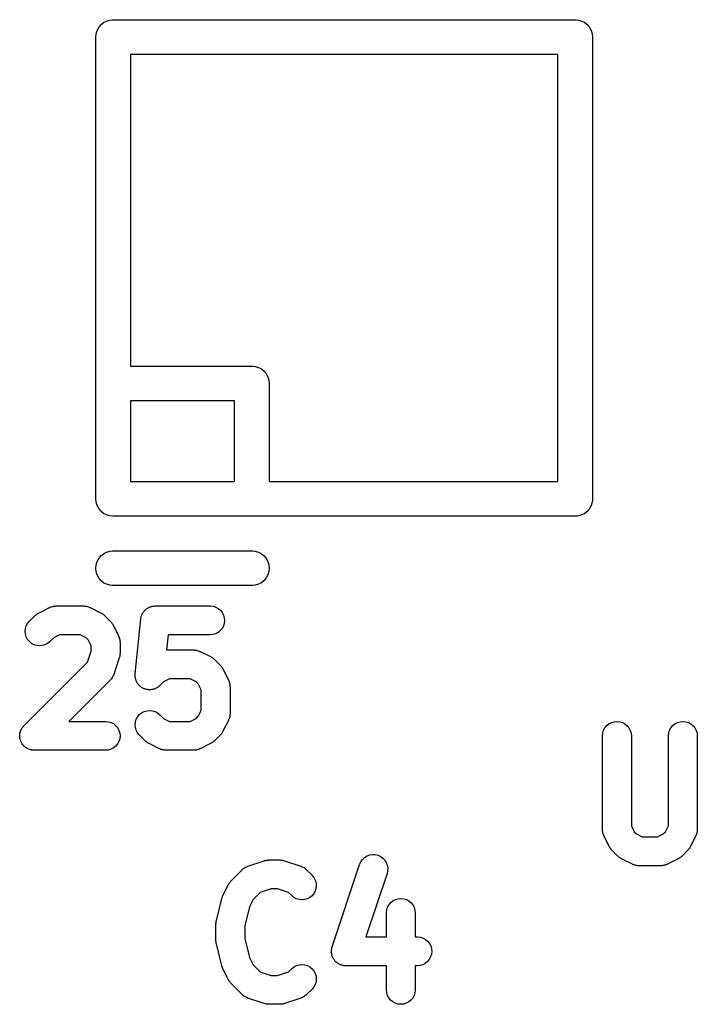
# Model space of a CAD drawing. Extents: x 57.3 to 93.1, y -79.3 to -45.8.
# Tile 5 of 33: x 66.1 to 69, y -70.2 to -65.9. Entities that reach past the tile are written whole.
import ezdxf

# ---------------------------------------------------------------- set-up
doc = ezdxf.new("R2010")
doc.units = 0
doc.header["$MEASUREMENT"] = 0
doc.layers.add('BLACK', color=7, linetype='CONTINUOUS')

msp = doc.modelspace()

# ---------------------------------------------------------------- linework, layer by layer
at = {"layer": 'BLACK', "linetype": 'CONTINUOUS'}
for p, q in [((66.4304, -65.9712), (66.4373, -65.9581)), ((66.4373, -65.9581), (66.4467, -65.9467)), ((66.4467, -65.9467), (66.4581, -65.9373)), ((66.4581, -65.9373), (66.4712, -65.9304)), ((66.4712, -65.9304), (66.4853, -65.9261)), ((66.4853, -65.9261), (66.4963, -65.925)), ((66.4963, -65.925), (66.5, -65.9246)), ((66.5, -65.9246), (66.5037, -65.925)), ((66.5037, -65.925), (68.4963, -65.925)), ((68.4963, -65.925), (68.5, -65.9246)), ((68.5, -65.9246), (68.5037, -65.925)), ((68.5037, -65.925), (68.5147, -65.9261)), ((68.5147, -65.9261), (68.5288, -65.9304)), ((68.5288, -65.9304), (68.5419, -65.9373)), ((68.5419, -65.9373), (68.5533, -65.9467)), ((68.5533, -65.9467), (68.5627, -65.9581)), ((68.5627, -65.9581), (68.5696, -65.9712)), ((66.4246, -66), (66.4261, -65.9853)), ((66.425, -66.0037), (66.4246, -66)), ((66.425, -67.4963), (66.425, -66.0037)), ((66.4261, -65.9853), (66.4304, -65.9712)), ((68.5696, -65.9712), (68.5739, -65.9853)), ((68.5739, -65.9853), (68.5754, -66)), ((68.5754, -66), (68.575, -66.0037)), ((68.575, -66.0037), (68.575, -67.9963)), ((66.575, -66.075), (66.575, -67.425)), ((68.425, -66.075), (66.575, -66.075)), ((68.425, -67.925), (68.425, -66.075)), ((66.575, -67.425), (67.0963, -67.425)), ((67.0963, -67.425), (67.1, -67.4246)), ((67.1, -67.4246), (67.1037, -67.425)), ((67.1037, -67.425), (67.1147, -67.4261)), ((67.1147, -67.4261), (67.1288, -67.4304)), ((67.1288, -67.4304), (67.1419, -67.4373)), ((67.1419, -67.4373), (67.1533, -67.4467)), ((67.1533, -67.4467), (67.1627, -67.4581)), ((66.4246, -67.5), (66.425, -67.4963)), ((66.425, -67.5037), (66.4246, -67.5)), ((67.1627, -67.4581), (67.1696, -67.4712)), ((67.1696, -67.4712), (67.1739, -67.4853)), ((67.1739, -67.4853), (67.1754, -67.5)), ((67.1754, -67.5), (67.175, -67.5037)), ((66.425, -67.9963), (66.425, -67.5037)), ((67.175, -67.5037), (67.175, -67.925)), ((66.575, -67.575), (66.575, -67.925)), ((67.025, -67.575), (66.575, -67.575)), ((67.025, -67.925), (67.025, -67.575)), ((66.575, -67.925), (67.025, -67.925)), ((67.175, -67.925), (68.425, -67.925)), ((66.4246, -68), (66.425, -67.9963)), ((66.4261, -68.0147), (66.4246, -68)), ((68.5748, -68.0055), (68.5739, -68.0147)), ((68.5754, -68), (68.5748, -68.0055)), ((68.575, -67.9963), (68.5754, -68)), ((66.4304, -68.0288), (66.4261, -68.0147)), ((66.4373, -68.0419), (66.4304, -68.0288)), ((66.4445, -68.0506), (66.4373, -68.0419)), ((66.4467, -68.0533), (66.4445, -68.0506)), ((66.4581, -68.0627), (66.4467, -68.0533)), ((68.5533, -68.0533), (68.5419, -68.0627)), ((68.5627, -68.0419), (68.5533, -68.0533)), ((68.5696, -68.0288), (68.5627, -68.0419)), ((68.5739, -68.0147), (68.5696, -68.0288)), ((66.4712, -68.0696), (66.4581, -68.0627)), ((66.4853, -68.0739), (66.4712, -68.0696)), ((66.5, -68.0754), (66.4853, -68.0739)), ((66.5037, -68.075), (66.5, -68.0754)), ((67.0963, -68.075), (66.5037, -68.075)), ((67.1, -68.0754), (67.0963, -68.075)), ((67.1037, -68.075), (67.1, -68.0754)), ((68.4963, -68.075), (67.1037, -68.075)), ((68.5, -68.0754), (68.4963, -68.075)), ((68.5037, -68.075), (68.5, -68.0754)), ((68.5091, -68.0745), (68.5037, -68.075)), ((68.5147, -68.0739), (68.5091, -68.0745)), ((68.5288, -68.0696), (68.5147, -68.0739)), ((68.5419, -68.0627), (68.5288, -68.0696)), ((66.4853, -68.2261), (66.4963, -68.225)), ((66.4963, -68.225), (67.1037, -68.225)), ((67.1037, -68.225), (67.1147, -68.2261)), ((66.4304, -68.2712), (66.4373, -68.2581)), ((66.4373, -68.2581), (66.4467, -68.2467)), ((66.4467, -68.2467), (66.4581, -68.2373)), ((66.4581, -68.2373), (66.4712, -68.2304)), ((66.4712, -68.2304), (66.4853, -68.2261)), ((67.1147, -68.2261), (67.1288, -68.2304)), ((67.1288, -68.2304), (67.1419, -68.2373)), ((67.1419, -68.2373), (67.1533, -68.2467)), ((67.1533, -68.2467), (67.1627, -68.2581)), ((67.1627, -68.2581), (67.1696, -68.2712)), ((66.4246, -68.3), (66.4261, -68.2853)), ((66.4261, -68.3147), (66.4246, -68.3)), ((66.4261, -68.2853), (66.4304, -68.2712)), ((67.1696, -68.2712), (67.1739, -68.2853)), ((67.1739, -68.2853), (67.1754, -68.3)), ((67.1754, -68.3), (67.1739, -68.3147)), ((66.4304, -68.3288), (66.4261, -68.3147)), ((66.4373, -68.3419), (66.4304, -68.3288)), ((66.4467, -68.3533), (66.4373, -68.3419)), ((66.4581, -68.3627), (66.4467, -68.3533)), ((67.1533, -68.3533), (67.1419, -68.3627)), ((67.1627, -68.3419), (67.1533, -68.3533)), ((67.1696, -68.3288), (67.1627, -68.3419)), ((67.1739, -68.3147), (67.1696, -68.3288)), ((66.4712, -68.3696), (66.4581, -68.3627)), ((66.4853, -68.3739), (66.4712, -68.3696)), ((66.4963, -68.375), (66.4853, -68.3739)), ((67.1037, -68.375), (66.4963, -68.375)), ((67.1147, -68.3739), (67.1037, -68.375)), ((67.1288, -68.3696), (67.1147, -68.3739)), ((67.1419, -68.3627), (67.1288, -68.3696)), ((66.1768, -68.4941), (66.2244, -68.4703)), ((66.2244, -68.4703), (66.2252, -68.4699)), ((66.2252, -68.4699), (66.2269, -68.4693)), ((66.2269, -68.4693), (66.2286, -68.4684)), ((66.2286, -68.4684), (66.2327, -68.4672)), ((66.2327, -68.4672), (66.2367, -68.4657)), ((66.2367, -68.4657), (66.2385, -68.4654)), ((66.2385, -68.4654), (66.2402, -68.4649)), ((66.2402, -68.4649), (66.2445, -68.4645)), ((66.2445, -68.4645), (66.2487, -68.4638)), ((66.2487, -68.4638), (66.2505, -68.4639)), ((66.2505, -68.4639), (66.2524, -68.4637)), ((66.2524, -68.4637), (66.3714, -68.4637)), ((66.3714, -68.4637), (66.3723, -68.4637)), ((66.3723, -68.4637), (66.3741, -68.4639)), ((66.3741, -68.4639), (66.376, -68.4639)), ((66.376, -68.4639), (66.3802, -68.4646)), ((66.3802, -68.4646), (66.3844, -68.4651)), ((66.3844, -68.4651), (66.3862, -68.4656)), ((66.3862, -68.4656), (66.388, -68.4659)), ((66.388, -68.4659), (66.392, -68.4675)), ((66.392, -68.4675), (66.396, -68.4687)), ((66.396, -68.4687), (66.3977, -68.4696)), ((66.3977, -68.4696), (66.3994, -68.4703)), ((66.3994, -68.4703), (66.447, -68.4941)), ((66.6369, -68.4818), (66.6395, -68.4797)), ((66.6395, -68.4797), (66.6419, -68.4774)), ((66.6419, -68.4774), (66.6442, -68.4759)), ((66.6442, -68.4759), (66.6464, -68.4741)), ((66.6464, -68.4741), (66.6493, -68.4726)), ((66.6493, -68.4726), (66.6521, -68.4707)), ((66.6521, -68.4707), (66.6547, -68.4697)), ((66.6547, -68.4697), (66.6571, -68.4684)), ((66.6571, -68.4684), (66.6603, -68.4674)), ((66.6603, -68.4674), (66.6634, -68.4662)), ((66.6634, -68.4662), (66.6662, -68.4657)), ((66.6662, -68.4657), (66.6688, -68.4649)), ((66.6688, -68.4649), (66.6721, -68.4646)), ((66.6721, -68.4646), (66.6754, -68.4639)), ((66.6754, -68.4639), (66.6782, -68.464)), ((66.6782, -68.464), (66.681, -68.4637)), ((66.681, -68.4637), (66.919, -68.4637)), ((66.919, -68.4637), (66.9199, -68.4637)), ((66.9199, -68.4637), (66.932, -68.4651)), ((66.932, -68.4651), (66.9437, -68.4687)), ((66.9437, -68.4687), (66.9544, -68.4746)), ((66.9544, -68.4746), (66.9637, -68.4825)), ((66.1368, -68.5296), (66.1606, -68.5058)), ((66.1606, -68.5058), (66.1612, -68.5052)), ((66.1612, -68.5052), (66.1639, -68.503)), ((66.1639, -68.503), (66.1665, -68.5006)), ((66.1665, -68.5006), (66.1687, -68.4992)), ((66.1687, -68.4992), (66.1707, -68.4976)), ((66.1707, -68.4976), (66.1738, -68.496)), ((66.1738, -68.496), (66.1768, -68.4941)), ((66.447, -68.4941), (66.4478, -68.4945)), ((66.4478, -68.4945), (66.4507, -68.4964)), ((66.4507, -68.4964), (66.4538, -68.4981)), ((66.4538, -68.4981), (66.4558, -68.4997)), ((66.4558, -68.4997), (66.458, -68.5011)), ((66.458, -68.5011), (66.4605, -68.5036)), ((66.4605, -68.5036), (66.4632, -68.5058)), ((66.4632, -68.5058), (66.487, -68.5296)), ((66.595, -68.7581), (66.6188, -68.52)), ((66.6188, -68.52), (66.6189, -68.5191)), ((66.6189, -68.5191), (66.6194, -68.5164)), ((66.6194, -68.5164), (66.6197, -68.5136)), ((66.6197, -68.5136), (66.6207, -68.5104)), ((66.6207, -68.5104), (66.6214, -68.5072)), ((66.6214, -68.5072), (66.6225, -68.5046)), ((66.6225, -68.5046), (66.6233, -68.502)), ((66.6233, -68.502), (66.6249, -68.499)), ((66.6249, -68.499), (66.6262, -68.496)), ((66.6262, -68.496), (66.6278, -68.4937)), ((66.6278, -68.4937), (66.6291, -68.4912)), ((66.6291, -68.4912), (66.6313, -68.4887)), ((66.6313, -68.4887), (66.6332, -68.4859)), ((66.6332, -68.4859), (66.6351, -68.484)), ((66.6351, -68.484), (66.6369, -68.4818)), ((66.9637, -68.4825), (66.9713, -68.492)), ((66.9713, -68.492), (66.977, -68.5028)), ((66.977, -68.5028), (66.9804, -68.5145)), ((66.9804, -68.5145), (66.9815, -68.5266)), ((66.1185, -68.5736), (66.1197, -68.5615)), ((66.1197, -68.5615), (66.1233, -68.5498)), ((66.1233, -68.5498), (66.129, -68.539)), ((66.129, -68.539), (66.1368, -68.5296)), ((66.487, -68.5296), (66.4877, -68.5302)), ((66.4877, -68.5302), (66.4899, -68.533)), ((66.4899, -68.533), (66.4923, -68.5355)), ((66.4923, -68.5355), (66.4937, -68.5377)), ((66.4937, -68.5377), (66.4953, -68.5398)), ((66.4953, -68.5398), (66.4969, -68.5429)), ((66.4969, -68.5429), (66.4988, -68.5459)), ((66.4988, -68.5459), (66.5226, -68.5935)), ((66.9709, -68.5611), (66.9631, -68.5705)), ((66.9767, -68.5504), (66.9709, -68.5611)), ((66.9803, -68.5388), (66.9767, -68.5504)), ((66.9815, -68.5266), (66.9803, -68.5388)), ((66.1196, -68.5857), (66.1185, -68.5736)), ((66.1231, -68.5974), (66.1196, -68.5857)), ((66.1288, -68.6082), (66.1231, -68.5974)), ((66.1365, -68.6177), (66.1288, -68.6082)), ((66.2418, -68.6014), (66.2251, -68.618)), ((66.2671, -68.5887), (66.2418, -68.6014)), ((66.3567, -68.5887), (66.2671, -68.5887)), ((66.382, -68.6014), (66.3567, -68.5887)), ((66.3915, -68.6108), (66.382, -68.6014)), ((66.5226, -68.5935), (66.523, -68.5943)), ((66.523, -68.5943), (66.5236, -68.596)), ((66.5236, -68.596), (66.5245, -68.5976)), ((66.5245, -68.5976), (66.5257, -68.6017)), ((66.5257, -68.6017), (66.5272, -68.6057)), ((66.5272, -68.6057), (66.5274, -68.6075)), ((66.5274, -68.6075), (66.528, -68.6093)), ((66.528, -68.6093), (66.5284, -68.6135)), ((66.7375, -68.5887), (66.731, -68.6542)), ((66.919, -68.5887), (66.7375, -68.5887)), ((66.9312, -68.5875), (66.919, -68.5887)), ((66.9429, -68.584), (66.9312, -68.5875)), ((66.9536, -68.5782), (66.9429, -68.584)), ((66.9631, -68.5705), (66.9536, -68.5782)), ((66.1458, -68.6255), (66.1365, -68.6177)), ((66.1565, -68.6313), (66.1458, -68.6255)), ((66.1682, -68.635), (66.1565, -68.6313)), ((66.1803, -68.6363), (66.1682, -68.635)), ((66.1924, -68.6352), (66.1803, -68.6363)), ((66.2042, -68.6318), (66.1924, -68.6352)), ((66.215, -68.6262), (66.2042, -68.6318)), ((66.2245, -68.6186), (66.215, -68.6262)), ((66.2251, -68.618), (66.2245, -68.6186)), ((66.4042, -68.6362), (66.3915, -68.6108)), ((66.4042, -68.6589), (66.4042, -68.6362)), ((66.5284, -68.6135), (66.5291, -68.6178)), ((66.5291, -68.6178), (66.529, -68.6196)), ((66.529, -68.6196), (66.5292, -68.6214)), ((66.5292, -68.6214), (66.5292, -68.669)), ((66.3882, -68.7067), (66.4042, -68.6589)), ((66.526, -68.6888), (66.5022, -68.7602)), ((66.5267, -68.6854), (66.526, -68.6888)), ((66.5278, -68.682), (66.5267, -68.6854)), ((66.5281, -68.6795), (66.5278, -68.682)), ((66.5287, -68.6769), (66.5281, -68.6795)), ((66.5288, -68.6734), (66.5287, -68.6769)), ((66.5292, -68.6699), (66.5288, -68.6734)), ((66.5292, -68.669), (66.5292, -68.6699)), ((66.731, -68.6542), (66.8476, -68.6542)), ((66.8476, -68.6542), (66.8485, -68.6542)), ((66.8485, -68.6542), (66.8503, -68.6544)), ((66.8503, -68.6544), (66.8522, -68.6543)), ((66.8522, -68.6543), (66.8564, -68.6551)), ((66.8564, -68.6551), (66.8606, -68.6555)), ((66.8606, -68.6555), (66.8624, -68.6561)), ((66.8624, -68.6561), (66.8642, -68.6564)), ((66.8642, -68.6564), (66.8682, -68.6579)), ((66.8682, -68.6579), (66.8722, -68.6592)), ((66.8722, -68.6592), (66.8739, -68.6601)), ((66.8739, -68.6601), (66.8756, -68.6608)), ((66.8756, -68.6608), (66.9232, -68.6846)), ((66.9232, -68.6846), (66.924, -68.685)), ((66.924, -68.685), (66.9269, -68.6869)), ((66.9269, -68.6869), (66.93, -68.6885)), ((66.93, -68.6885), (66.932, -68.6902)), ((66.932, -68.6902), (66.9342, -68.6916)), ((66.9342, -68.6916), (66.9367, -68.6941)), ((66.9367, -68.6941), (66.9394, -68.6963)), ((66.1129, -68.982), (66.3882, -68.7067)), ((66.9394, -68.6963), (66.9632, -68.7201)), ((66.9632, -68.7201), (66.9639, -68.7207)), ((66.9639, -68.7207), (66.966, -68.7235)), ((66.966, -68.7235), (66.9685, -68.726)), ((66.9685, -68.726), (66.9698, -68.7282)), ((66.9698, -68.7282), (66.9715, -68.7302)), ((66.9715, -68.7302), (66.9731, -68.7334)), ((66.9731, -68.7334), (66.9749, -68.7363)), ((66.9749, -68.7363), (66.9988, -68.784)), ((66.4921, -68.7785), (66.4896, -68.782)), ((66.4948, -68.7752), (66.4921, -68.7785)), ((66.4957, -68.7736), (66.4948, -68.7752)), ((66.4967, -68.7721), (66.4957, -68.7736)), ((66.4985, -68.7683), (66.4967, -68.7721)), ((66.5006, -68.7645), (66.4985, -68.7683)), ((66.5011, -68.7627), (66.5006, -68.7645)), ((66.5019, -68.7611), (66.5011, -68.7627)), ((66.5022, -68.7602), (66.5019, -68.7611)), ((66.5946, -68.7641), (66.5949, -68.7611)), ((66.5949, -68.7672), (66.5946, -68.7641)), ((66.5949, -68.7611), (66.595, -68.7581)), ((66.5949, -68.7703), (66.5949, -68.7672)), ((66.5955, -68.7732), (66.5949, -68.7703)), ((66.5958, -68.7762), (66.5955, -68.7732)), ((66.5967, -68.7792), (66.5958, -68.7762)), ((66.5973, -68.7822), (66.5967, -68.7792)), ((66.7433, -68.7792), (66.718, -68.7918)), ((66.8329, -68.7792), (66.7433, -68.7792)), ((66.8582, -68.7918), (66.8329, -68.7792)), ((66.4871, -68.7847), (66.308, -68.9637)), ((66.4882, -68.7832), (66.4871, -68.7847)), ((66.4896, -68.782), (66.4882, -68.7832)), ((66.5984, -68.785), (66.5973, -68.7822)), ((66.5993, -68.7879), (66.5984, -68.785)), ((66.6007, -68.7906), (66.5993, -68.7879)), ((66.6019, -68.7935), (66.6007, -68.7906)), ((66.6036, -68.796), (66.6019, -68.7935)), ((66.605, -68.7987), (66.6036, -68.796)), ((66.6069, -68.8011), (66.605, -68.7987)), ((66.6086, -68.8037), (66.6069, -68.8011)), ((66.6108, -68.8058), (66.6086, -68.8037)), ((66.6126, -68.8082), (66.6108, -68.8058)), ((66.615, -68.8102), (66.6126, -68.8082)), ((66.6172, -68.8124), (66.615, -68.8102)), ((66.6197, -68.814), (66.6172, -68.8124)), ((66.622, -68.816), (66.6197, -68.814)), ((66.6247, -68.8175), (66.622, -68.816)), ((66.6273, -68.8192), (66.6247, -68.8175)), ((66.6301, -68.8204), (66.6273, -68.8192)), ((66.6327, -68.8218), (66.6301, -68.8204)), ((66.6357, -68.8227), (66.6327, -68.8218)), ((66.6804, -68.8223), (66.6775, -68.8232)), ((66.6831, -68.8209), (66.6804, -68.8223)), ((66.686, -68.8197), (66.6831, -68.8209)), ((66.6885, -68.8181), (66.686, -68.8197)), ((66.6912, -68.8167), (66.6885, -68.8181)), ((66.6936, -68.8148), (66.6912, -68.8167)), ((66.6962, -68.8131), (66.6936, -68.8148)), ((66.6984, -68.811), (66.6962, -68.8131)), ((66.7007, -68.8091), (66.6984, -68.811)), ((66.7013, -68.8085), (66.7007, -68.8091)), ((66.718, -68.7918), (66.7013, -68.8085)), ((66.8677, -68.8013), (66.8582, -68.7918)), ((66.8804, -68.8267), (66.8677, -68.8013)), ((66.9988, -68.784), (66.9991, -68.7847)), ((66.9991, -68.7847), (66.9998, -68.7865)), ((66.9998, -68.7865), (67.0006, -68.7881)), ((67.0006, -68.7881), (67.0019, -68.7922)), ((67.0019, -68.7922), (67.0033, -68.7962)), ((67.0033, -68.7962), (67.0036, -68.798)), ((67.0036, -68.798), (67.0042, -68.7998)), ((67.0042, -68.7998), (67.0046, -68.804)), ((67.0046, -68.804), (67.0052, -68.8082)), ((67.0052, -68.8082), (67.0052, -68.8101)), ((67.0052, -68.8101), (67.0054, -68.8119)), ((67.0054, -68.8119), (67.0054, -68.931)), ((66.6385, -68.824), (66.6357, -68.8227)), ((66.6415, -68.8246), (66.6385, -68.824)), ((66.6444, -68.8255), (66.6415, -68.8246)), ((66.6475, -68.8258), (66.6444, -68.8255)), ((66.6505, -68.8264), (66.6475, -68.8258)), ((66.6535, -68.8265), (66.6505, -68.8264)), ((66.6565, -68.8268), (66.6535, -68.8265)), ((66.6596, -68.8265), (66.6565, -68.8268)), ((66.6627, -68.8265), (66.6596, -68.8265)), ((66.6656, -68.826), (66.6627, -68.8265)), ((66.6686, -68.8257), (66.6656, -68.826)), ((66.6716, -68.8249), (66.6686, -68.8257)), ((66.6747, -68.8243), (66.6716, -68.8249)), ((66.6775, -68.8232), (66.6747, -68.8243)), ((66.8804, -68.9162), (66.8804, -68.8267)), ((66.5996, -68.9542), (66.6054, -68.9434)), ((66.6054, -68.9434), (66.6133, -68.9341)), ((66.6133, -68.9341), (66.6227, -68.9264)), ((66.6227, -68.9264), (66.6335, -68.9207)), ((66.6335, -68.9207), (66.6452, -68.9172)), ((66.6452, -68.9172), (66.6574, -68.9161)), ((66.6574, -68.9161), (66.6695, -68.9173)), ((66.6695, -68.9173), (66.6812, -68.9209)), ((66.6812, -68.9209), (66.6919, -68.9266)), ((66.6919, -68.9266), (66.7013, -68.9344)), ((66.7013, -68.9344), (66.718, -68.951)), ((66.8582, -68.951), (66.8677, -68.9415)), ((66.8677, -68.9415), (66.8804, -68.9162)), ((67.0031, -68.9475), (67.0016, -68.9515)), ((67.0034, -68.9457), (67.0031, -68.9475)), ((67.004, -68.9439), (67.0034, -68.9457)), ((67.0045, -68.9397), (67.004, -68.9439)), ((67.0052, -68.9355), (67.0045, -68.9397)), ((67.0054, -68.9318), (67.0051, -68.9337)), ((67.0051, -68.9337), (67.0052, -68.9355)), ((67.0054, -68.931), (67.0054, -68.9318)), ((66.1023, -68.9968), (66.1052, -68.9914)), ((66.1052, -68.9914), (66.1053, -68.9913)), ((66.1053, -68.9912), (66.1092, -68.9866)), ((66.1053, -68.9913), (66.1053, -68.9912)), ((66.1092, -68.9866), (66.1129, -68.982)), ((66.308, -68.9637), (66.4667, -68.9637)), ((66.4667, -68.9637), (66.4675, -68.9637)), ((66.4675, -68.9637), (66.4797, -68.9651)), ((66.4797, -68.9651), (66.4913, -68.9687)), ((66.4913, -68.9687), (66.502, -68.9746)), ((66.502, -68.9746), (66.5113, -68.9825)), ((66.5113, -68.9825), (66.519, -68.992)), ((66.519, -68.992), (66.5246, -69.0028)), ((66.5946, -68.9779), (66.596, -68.9658)), ((66.5957, -68.9901), (66.5946, -68.9779)), ((66.5991, -69.0018), (66.5957, -68.9901)), ((66.596, -68.9658), (66.5996, -68.9542)), ((66.718, -68.951), (66.7433, -68.9637)), ((66.7433, -68.9637), (66.8329, -68.9637)), ((66.8329, -68.9637), (66.8582, -68.951)), ((66.9988, -68.9589), (66.9749, -69.0065)), ((66.9994, -68.9572), (66.9988, -68.9589)), ((67.0003, -68.9556), (66.9994, -68.9572)), ((67.0016, -68.9515), (67.0003, -68.9556)), ((68.6235, -69.0016), (68.6294, -68.9909)), ((68.6294, -68.9909), (68.6372, -68.9815)), ((68.6372, -68.9815), (68.6467, -68.9739)), ((68.6467, -68.9739), (68.6575, -68.9682)), ((68.6575, -68.9682), (68.6692, -68.9648)), ((68.6692, -68.9648), (68.6814, -68.9637)), ((68.6814, -68.9637), (68.6935, -68.965)), ((68.6935, -68.965), (68.7052, -68.9686)), ((68.7052, -68.9686), (68.7159, -68.9744)), ((68.7159, -68.9744), (68.7253, -68.9821)), ((68.7253, -68.9821), (68.733, -68.9916)), ((68.733, -68.9916), (68.7387, -69.0024)), ((68.9092, -69.0016), (68.9151, -68.9909)), ((68.9151, -68.9909), (68.9229, -68.9815)), ((68.9229, -68.9815), (68.9324, -68.9739)), ((68.9324, -68.9739), (68.9433, -68.9682)), ((68.9433, -68.9682), (68.955, -68.9648)), ((68.955, -68.9648), (68.9671, -68.9637)), ((68.9671, -68.9637), (68.9792, -68.965)), ((68.9792, -68.965), (68.9909, -68.9686)), ((68.9909, -68.9686), (69.0016, -68.9744)), ((69.0016, -68.9744), (69.011, -68.9821)), ((69.011, -68.9821), (69.0187, -68.9916)), ((69.0187, -68.9916), (69.0245, -69.0024)), ((66.0946, -69.0258), (66.0953, -69.0199)), ((66.0947, -69.0259), (66.0946, -69.0258)), ((66.0946, -69.026), (66.0947, -69.0259)), ((66.0952, -69.0321), (66.0946, -69.026)), ((66.0957, -69.0379), (66.0952, -69.0321)), ((66.0953, -69.0199), (66.0959, -69.0138)), ((66.0959, -69.0136), (66.0976, -69.0081)), ((66.0959, -69.0137), (66.0959, -69.0136)), ((66.0959, -69.0138), (66.0959, -69.0137)), ((66.0976, -69.0081), (66.0994, -69.0022)), ((66.0994, -69.0022), (66.0995, -69.0021)), ((66.0995, -69.002), (66.1023, -68.9968)), ((66.0995, -69.0021), (66.0995, -69.002)), ((66.5246, -69.0028), (66.5281, -69.0145)), ((66.5292, -69.0266), (66.5279, -69.0388)), ((66.5281, -69.0145), (66.5292, -69.0266)), ((66.6047, -69.0126), (66.5991, -69.0018)), ((66.6123, -69.0221), (66.6047, -69.0126)), ((66.6129, -69.0228), (66.6123, -69.0221)), ((66.6368, -69.0466), (66.6129, -69.0228)), ((66.9632, -69.0228), (66.9394, -69.0466)), ((66.9655, -69.0201), (66.9632, -69.0228)), ((66.9679, -69.0175), (66.9655, -69.0201)), ((66.9693, -69.0154), (66.9679, -69.0175)), ((66.971, -69.0133), (66.9693, -69.0154)), ((66.9726, -69.0102), (66.971, -69.0133)), ((66.9746, -69.0073), (66.9726, -69.0102)), ((66.9749, -69.0065), (66.9746, -69.0073)), ((68.6185, -69.0253), (68.6198, -69.0132)), ((68.6185, -69.0262), (68.6185, -69.0253)), ((68.6185, -69.431), (68.6185, -69.0262)), ((68.6198, -69.0132), (68.6235, -69.0016)), ((68.7387, -69.0024), (68.7423, -69.014)), ((68.7423, -69.014), (68.7435, -69.0262)), ((68.7435, -69.0262), (68.7435, -69.4162)), ((68.9042, -69.0253), (68.9055, -69.0132)), ((68.9042, -69.0262), (68.9042, -69.0253)), ((68.9042, -69.4162), (68.9042, -69.0262)), ((68.9055, -69.0132), (68.9092, -69.0016)), ((69.0245, -69.0024), (69.028, -69.014)), ((69.028, -69.014), (69.0292, -69.0262)), ((69.0292, -69.0262), (69.0292, -69.431)), ((66.0958, -69.038), (66.0957, -69.0379)), ((66.0958, -69.0381), (66.0958, -69.038)), ((66.0975, -69.0438), (66.0958, -69.0381)), ((66.0992, -69.0496), (66.0975, -69.0438)), ((66.0992, -69.0497), (66.0992, -69.0496)), ((66.0993, -69.0498), (66.0992, -69.0497)), ((66.1019, -69.0548), (66.0993, -69.0498)), ((66.1048, -69.0604), (66.1019, -69.0548)), ((66.1049, -69.0605), (66.1048, -69.0604)), ((66.105, -69.0606), (66.1049, -69.0605)), ((66.1085, -69.065), (66.105, -69.0606)), ((66.1125, -69.0699), (66.1085, -69.065)), ((66.1126, -69.07), (66.1125, -69.0699)), ((66.1126, -69.0701), (66.1126, -69.07)), ((66.117, -69.0737), (66.1126, -69.0701)), ((66.1218, -69.0778), (66.117, -69.0737)), ((66.1219, -69.0778), (66.1218, -69.0778)), ((66.122, -69.0779), (66.1219, -69.0778)), ((66.1273, -69.0808), (66.122, -69.0779)), ((66.5013, -69.0782), (66.4905, -69.084)), ((66.5107, -69.0705), (66.5013, -69.0782)), ((66.5185, -69.0611), (66.5107, -69.0705)), ((66.5243, -69.0504), (66.5185, -69.0611)), ((66.5279, -69.0388), (66.5243, -69.0504)), ((66.6395, -69.0488), (66.6368, -69.0466)), ((66.642, -69.0512), (66.6395, -69.0488)), ((66.6442, -69.0527), (66.642, -69.0512)), ((66.6462, -69.0543), (66.6442, -69.0527)), ((66.6493, -69.056), (66.6462, -69.0543)), ((66.6522, -69.0579), (66.6493, -69.056)), ((66.653, -69.0583), (66.6522, -69.0579)), ((66.7006, -69.0821), (66.653, -69.0583)), ((66.9232, -69.0583), (66.8756, -69.0821)), ((66.9262, -69.0564), (66.9232, -69.0583)), ((66.9293, -69.0548), (66.9262, -69.0564)), ((66.9313, -69.0532), (66.9293, -69.0548)), ((66.9335, -69.0518), (66.9313, -69.0532)), ((66.9361, -69.0494), (66.9335, -69.0518)), ((66.9388, -69.0472), (66.9361, -69.0494)), ((66.9394, -69.0466), (66.9388, -69.0472)), ((66.1325, -69.0836), (66.1273, -69.0808)), ((66.1326, -69.0837), (66.1325, -69.0836)), ((66.1327, -69.0837), (66.1326, -69.0837)), ((66.1387, -69.0856), (66.1327, -69.0837)), ((66.1441, -69.0873), (66.1387, -69.0856)), ((66.1443, -69.0873), (66.1441, -69.0873)), ((66.1444, -69.0874), (66.1443, -69.0873)), ((66.1505, -69.088), (66.1444, -69.0874)), ((66.1563, -69.0887), (66.1505, -69.088)), ((66.1565, -69.0887), (66.1563, -69.0887)), ((66.1571, -69.0887), (66.1565, -69.0887)), ((66.1565, -69.0887), (66.1565, -69.0887)), ((66.1565, -69.0887), (66.1565, -69.0887)), ((66.4667, -69.0887), (66.1571, -69.0887)), ((66.4788, -69.0875), (66.4667, -69.0887)), ((66.4905, -69.084), (66.4788, -69.0875)), ((66.7023, -69.0828), (66.7006, -69.0821)), ((66.7039, -69.0836), (66.7023, -69.0828)), ((66.708, -69.0849), (66.7039, -69.0836)), ((66.712, -69.0865), (66.708, -69.0849)), ((66.7138, -69.0868), (66.712, -69.0865)), ((66.7156, -69.0873), (66.7138, -69.0868)), ((66.7198, -69.0878), (66.7156, -69.0873)), ((66.724, -69.0885), (66.7198, -69.0878)), ((66.7259, -69.0885), (66.724, -69.0885)), ((66.7277, -69.0887), (66.7259, -69.0885)), ((66.7286, -69.0887), (66.7277, -69.0887)), ((66.8476, -69.0887), (66.7286, -69.0887)), ((66.8495, -69.0885), (66.8476, -69.0887)), ((66.8513, -69.0886), (66.8495, -69.0885)), ((66.8555, -69.0879), (66.8513, -69.0886)), ((66.8598, -69.0875), (66.8555, -69.0879)), ((66.8615, -69.087), (66.8598, -69.0875)), ((66.8633, -69.0867), (66.8615, -69.087)), ((66.8673, -69.0852), (66.8633, -69.0867)), ((66.8714, -69.084), (66.8673, -69.0852)), ((66.8731, -69.0831), (66.8714, -69.084)), ((66.8748, -69.0825), (66.8731, -69.0831)), ((66.8756, -69.0821), (66.8748, -69.0825)), ((68.7435, -69.4162), (68.7561, -69.4415)), ((68.8915, -69.4415), (68.9042, -69.4162)), ((68.6186, -69.4328), (68.6185, -69.431)), ((68.6186, -69.4346), (68.6186, -69.4328)), ((68.6192, -69.4388), (68.6186, -69.4346)), ((68.6196, -69.4431), (68.6192, -69.4388)), ((68.6202, -69.4449), (68.6196, -69.4431)), ((68.6205, -69.4467), (68.6202, -69.4449)), ((68.6219, -69.4507), (68.6205, -69.4467)), ((68.6232, -69.4548), (68.6219, -69.4507)), ((68.624, -69.4564), (68.6232, -69.4548)), ((68.6247, -69.4581), (68.624, -69.4564)), ((68.6251, -69.4589), (68.6247, -69.4581)), ((68.6489, -69.5065), (68.6251, -69.4589)), ((68.7561, -69.4415), (68.7656, -69.451)), ((68.7656, -69.451), (68.7909, -69.4637)), ((68.8567, -69.4637), (68.882, -69.451)), ((68.882, -69.451), (68.8915, -69.4415)), ((69.0226, -69.4589), (68.9988, -69.5065)), ((69.0232, -69.4572), (69.0226, -69.4589)), ((69.0241, -69.4556), (69.0232, -69.4572)), ((69.0254, -69.4515), (69.0241, -69.4556)), ((69.0269, -69.4475), (69.0254, -69.4515)), ((69.0272, -69.4457), (69.0269, -69.4475)), ((69.0278, -69.4439), (69.0272, -69.4457)), ((69.0283, -69.4397), (69.0278, -69.4439)), ((69.029, -69.4355), (69.0283, -69.4397)), ((69.0292, -69.4318), (69.029, -69.4337)), ((69.029, -69.4337), (69.029, -69.4355)), ((69.0292, -69.431), (69.0292, -69.4318)), ((68.7909, -69.4637), (68.8567, -69.4637)), ((67.5884, -69.5526), (67.5988, -69.5462)), ((67.5988, -69.5462), (67.6103, -69.5419)), ((67.6103, -69.5419), (67.6223, -69.54)), ((67.6223, -69.54), (67.6345, -69.5404)), ((67.6345, -69.5404), (67.6464, -69.5432)), ((67.6464, -69.5432), (67.6575, -69.5483)), ((68.6507, -69.5095), (68.6489, -69.5065)), ((68.6523, -69.5126), (68.6507, -69.5095)), ((68.654, -69.5146), (68.6523, -69.5126)), ((68.6554, -69.5168), (68.654, -69.5146)), ((68.6578, -69.5194), (68.6554, -69.5168)), ((68.66, -69.5221), (68.6578, -69.5194)), ((68.6606, -69.5228), (68.66, -69.5221)), ((68.6844, -69.5466), (68.6606, -69.5228)), ((68.6871, -69.5488), (68.6844, -69.5466)), ((68.9626, -69.5472), (68.9599, -69.5494)), ((68.9632, -69.5466), (68.9626, -69.5472)), ((68.987, -69.5228), (68.9632, -69.5466)), ((68.9893, -69.5201), (68.987, -69.5228)), ((68.9917, -69.5175), (68.9893, -69.5201)), ((68.9931, -69.5153), (68.9917, -69.5175)), ((68.9948, -69.5133), (68.9931, -69.5153)), ((68.9965, -69.5102), (68.9948, -69.5133)), ((68.9984, -69.5073), (68.9965, -69.5102)), ((68.9988, -69.5065), (68.9984, -69.5073)), ((67.0826, -69.5907), (67.154, -69.5669)), ((67.154, -69.5669), (67.1549, -69.5666)), ((67.1549, -69.5666), (67.1583, -69.5659)), ((67.1583, -69.5659), (67.1617, -69.5649)), ((67.1617, -69.5649), (67.1643, -69.5646)), ((67.1643, -69.5646), (67.1668, -69.5641)), ((67.1668, -69.5641), (67.1703, -69.564)), ((67.1703, -69.564), (67.1738, -69.5637)), ((67.1738, -69.5637), (67.2214, -69.5637)), ((67.2214, -69.5637), (67.2223, -69.5637)), ((67.2223, -69.5637), (67.2258, -69.5641)), ((67.2258, -69.5641), (67.2293, -69.5642)), ((67.2293, -69.5642), (67.2318, -69.5648)), ((67.2318, -69.5648), (67.2344, -69.5651)), ((67.2344, -69.5651), (67.2378, -69.5661)), ((67.2378, -69.5661), (67.2412, -69.5669)), ((67.2412, -69.5669), (67.3126, -69.5907)), ((67.4478, -69.9398), (67.5669, -69.5826)), ((67.5669, -69.5826), (67.5672, -69.5818)), ((67.5672, -69.5818), (67.5723, -69.5707)), ((67.5723, -69.5707), (67.5795, -69.5609)), ((67.5795, -69.5609), (67.5884, -69.5526)), ((67.6575, -69.5483), (67.6674, -69.5554)), ((67.6674, -69.5554), (67.6757, -69.5643)), ((67.6757, -69.5643), (67.6822, -69.5746)), ((67.6822, -69.5746), (67.6865, -69.586)), ((67.6865, -69.586), (67.6885, -69.5981)), ((68.6896, -69.5512), (68.6871, -69.5488)), ((68.6918, -69.5527), (68.6896, -69.5512)), ((68.6938, -69.5543), (68.6918, -69.5527)), ((68.6969, -69.556), (68.6938, -69.5543)), ((68.6998, -69.5579), (68.6969, -69.556)), ((68.7006, -69.5583), (68.6998, -69.5579)), ((68.7482, -69.5821), (68.7006, -69.5583)), ((68.75, -69.5828), (68.7482, -69.5821)), ((68.7516, -69.5836), (68.75, -69.5828)), ((68.7556, -69.5849), (68.7516, -69.5836)), ((68.7596, -69.5865), (68.7556, -69.5849)), ((68.7614, -69.5868), (68.7596, -69.5865)), ((68.7632, -69.5873), (68.7614, -69.5868)), ((68.7674, -69.5878), (68.7632, -69.5873)), ((68.7716, -69.5885), (68.7674, -69.5878)), ((68.7735, -69.5885), (68.7716, -69.5885)), ((68.7753, -69.5887), (68.7735, -69.5885)), ((68.7762, -69.5887), (68.7753, -69.5887)), ((68.8714, -69.5887), (68.7762, -69.5887)), ((68.8733, -69.5885), (68.8714, -69.5887)), ((68.8751, -69.5886), (68.8733, -69.5885)), ((68.8793, -69.5879), (68.8751, -69.5886)), ((68.8836, -69.5875), (68.8793, -69.5879)), ((68.8853, -69.587), (68.8836, -69.5875)), ((68.8871, -69.5867), (68.8853, -69.587)), ((68.8912, -69.5852), (68.8871, -69.5867)), ((68.8952, -69.584), (68.8912, -69.5852)), ((68.8969, -69.5831), (68.8952, -69.584)), ((68.8986, -69.5825), (68.8969, -69.5831)), ((68.8994, -69.5821), (68.8986, -69.5825)), ((68.947, -69.5583), (68.8994, -69.5821)), ((68.95, -69.5564), (68.947, -69.5583)), ((68.9531, -69.5548), (68.95, -69.5564)), ((68.9551, -69.5532), (68.9531, -69.5548)), ((68.9573, -69.5518), (68.9551, -69.5532)), ((68.9599, -69.5494), (68.9573, -69.5518)), ((67.0106, -69.6534), (67.0582, -69.6058)), ((67.0582, -69.6058), (67.0588, -69.6052)), ((67.0588, -69.6052), (67.0602, -69.604)), ((67.0602, -69.604), (67.0615, -69.6027)), ((67.0615, -69.6027), (67.065, -69.6002)), ((67.065, -69.6002), (67.0683, -69.5976)), ((67.0683, -69.5976), (67.07, -69.5967)), ((67.07, -69.5967), (67.0715, -69.5957)), ((67.0715, -69.5957), (67.0754, -69.5939)), ((67.0754, -69.5939), (67.0792, -69.592)), ((67.0792, -69.592), (67.0809, -69.5915)), ((67.0809, -69.5915), (67.0826, -69.5907)), ((67.3126, -69.5907), (67.3134, -69.591)), ((67.3134, -69.591), (67.3151, -69.5918)), ((67.3151, -69.5918), (67.3169, -69.5923)), ((67.3169, -69.5923), (67.3206, -69.5943)), ((67.3206, -69.5943), (67.3245, -69.5961)), ((67.3245, -69.5961), (67.326, -69.5972)), ((67.326, -69.5972), (67.3276, -69.5981)), ((67.3276, -69.5981), (67.3309, -69.6008)), ((67.3309, -69.6008), (67.3344, -69.6033)), ((67.3344, -69.6033), (67.3356, -69.6046)), ((67.3356, -69.6046), (67.3371, -69.6058)), ((67.3371, -69.6058), (67.3609, -69.6296)), ((67.3609, -69.6296), (67.3615, -69.6302)), ((67.3615, -69.6302), (67.3691, -69.6398)), ((67.6855, -69.6221), (67.5939, -69.897)), ((67.6882, -69.6103), (67.6855, -69.6221)), ((67.6885, -69.5981), (67.6882, -69.6103)), ((66.975, -69.7173), (66.9989, -69.6697)), ((66.9989, -69.6697), (66.9993, -69.6689)), ((66.9993, -69.6689), (67.0012, -69.666)), ((67.0012, -69.666), (67.0028, -69.6629)), ((67.0028, -69.6629), (67.0045, -69.6608)), ((67.0045, -69.6608), (67.0059, -69.6587)), ((67.0059, -69.6587), (67.0083, -69.6561)), ((67.0083, -69.6561), (67.0106, -69.6534)), ((67.3691, -69.6398), (67.3747, -69.6506)), ((67.3747, -69.6506), (67.3781, -69.6623)), ((67.3792, -69.6745), (67.3778, -69.6866)), ((67.3781, -69.6623), (67.3792, -69.6745)), ((66.9728, -69.7232), (66.9748, -69.7178)), ((66.9748, -69.7178), (66.9749, -69.7176)), ((66.9749, -69.7176), (66.975, -69.7173)), ((67.1361, -69.7046), (67.1061, -69.7346)), ((67.184, -69.6887), (67.1361, -69.7046)), ((67.2113, -69.6887), (67.184, -69.6887)), ((67.2591, -69.7046), (67.2113, -69.6887)), ((67.2725, -69.718), (67.2591, -69.7046)), ((67.2819, -69.7257), (67.2725, -69.718)), ((67.3684, -69.7089), (67.3606, -69.7183)), ((67.3742, -69.6982), (67.3684, -69.7089)), ((67.3778, -69.6866), (67.3742, -69.6982)), ((66.9465, -69.8253), (66.9703, -69.7301)), ((66.9703, -69.7301), (66.9705, -69.7292)), ((66.9705, -69.7292), (66.9706, -69.729)), ((66.9706, -69.729), (66.9707, -69.7287)), ((66.9707, -69.7287), (66.9728, -69.7232)), ((67.1061, -69.7346), (67.0899, -69.7671)), ((67.2926, -69.7315), (67.2819, -69.7257)), ((67.3043, -69.7351), (67.2926, -69.7315)), ((67.3164, -69.7363), (67.3043, -69.7351)), ((67.3286, -69.7352), (67.3164, -69.7363)), ((67.3403, -69.7317), (67.3286, -69.7352)), ((67.3511, -69.726), (67.3403, -69.7317)), ((67.3606, -69.7183), (67.3511, -69.726)), ((67.6878, -69.7682), (67.6937, -69.7575)), ((67.6937, -69.7575), (67.7015, -69.7482)), ((67.7015, -69.7482), (67.711, -69.7406)), ((67.711, -69.7406), (67.7218, -69.7349)), ((67.7218, -69.7349), (67.7335, -69.7315)), ((67.7335, -69.7315), (67.7457, -69.7304)), ((67.7457, -69.7304), (67.7578, -69.7316)), ((67.7578, -69.7316), (67.7695, -69.7352)), ((67.7695, -69.7352), (67.7802, -69.741)), ((67.7802, -69.741), (67.7896, -69.7488)), ((67.7896, -69.7488), (67.7973, -69.7583)), ((67.7973, -69.7583), (67.803, -69.769)), ((67.0899, -69.7671), (67.0696, -69.8482)), ((67.6827, -69.792), (67.6841, -69.7799)), ((67.6827, -69.7929), (67.6827, -69.792)), ((67.6827, -69.897), (67.6827, -69.7929)), ((67.6841, -69.7799), (67.6878, -69.7682)), ((67.803, -69.769), (67.8065, -69.7807)), ((67.8065, -69.7807), (67.8077, -69.7929)), ((67.8077, -69.7929), (67.8077, -69.897)), ((66.9446, -69.8396), (66.9448, -69.8385)), ((66.9446, -69.8405), (66.9446, -69.8396)), ((66.9446, -69.9119), (66.9446, -69.8405)), ((66.9447, -69.8374), (66.9455, -69.8324)), ((66.9448, -69.8385), (66.9447, -69.8374)), ((66.9455, -69.8324), (66.946, -69.8275)), ((66.946, -69.8275), (66.9463, -69.8264)), ((66.9463, -69.8264), (66.9465, -69.8253)), ((67.0696, -69.8482), (67.0696, -69.9042)), ((66.9448, -69.913), (66.9446, -69.9119)), ((66.9447, -69.9141), (66.9448, -69.913)), ((66.9453, -69.9191), (66.9447, -69.9141)), ((66.9458, -69.924), (66.9453, -69.9191)), ((66.9462, -69.9251), (66.9458, -69.924)), ((66.9463, -69.9262), (66.9462, -69.9251)), ((66.9465, -69.9271), (66.9463, -69.9262)), ((66.9703, -70.0223), (66.9465, -69.9271)), ((67.0696, -69.9042), (67.0899, -69.9853)), ((67.5939, -69.897), (67.6827, -69.897)), ((67.8077, -69.897), (67.8167, -69.897)), ((67.8167, -69.897), (67.8175, -69.897)), ((67.8175, -69.897), (67.8297, -69.8984)), ((67.8297, -69.8984), (67.8413, -69.9021)), ((67.8413, -69.9021), (67.852, -69.908)), ((67.852, -69.908), (67.8613, -69.9158)), ((67.8613, -69.9158), (67.869, -69.9253)), ((67.869, -69.9253), (67.8746, -69.9361)), ((67.4446, -69.9591), (67.445, -69.9554)), ((67.4449, -69.9615), (67.4446, -69.9591)), ((67.4448, -69.9638), (67.4449, -69.9615)), ((67.4454, -69.9675), (67.4448, -69.9638)), ((67.445, -69.9554), (67.4451, -69.9517)), ((67.4451, -69.9517), (67.4457, -69.9493)), ((67.4457, -69.9712), (67.4454, -69.9675)), ((67.4457, -69.9493), (67.4459, -69.947)), ((67.4464, -69.9735), (67.4457, -69.9712)), ((67.4459, -69.947), (67.447, -69.9434)), ((67.4468, -69.9759), (67.4464, -69.9735)), ((67.447, -69.9434), (67.4478, -69.9398)), ((67.8779, -69.9721), (67.8743, -69.9837)), ((67.8746, -69.9361), (67.8781, -69.9478)), ((67.8792, -69.96), (67.8779, -69.9721)), ((67.8781, -69.9478), (67.8792, -69.96)), ((67.0899, -69.9853), (67.1061, -70.0177)), ((67.3052, -70.0171), (67.3173, -70.0161)), ((67.3173, -70.0161), (67.3294, -70.0174)), ((67.4481, -69.9794), (67.4468, -69.9759)), ((67.4492, -69.9829), (67.4481, -69.9794)), ((67.4503, -69.985), (67.4492, -69.9829)), ((67.4511, -69.9873), (67.4503, -69.985)), ((67.4531, -69.9904), (67.4511, -69.9873)), ((67.4548, -69.9937), (67.4531, -69.9904)), ((67.4563, -69.9956), (67.4548, -69.9937)), ((67.4576, -69.9976), (67.4563, -69.9956)), ((67.4601, -70.0003), (67.4576, -69.9976)), ((67.4625, -70.0033), (67.4601, -70.0003)), ((67.4643, -70.0048), (67.4625, -70.0033)), ((67.4659, -70.0065), (67.4643, -70.0048)), ((67.469, -70.0087), (67.4659, -70.0065)), ((67.4718, -70.0111), (67.469, -70.0087)), ((67.4739, -70.0122), (67.4718, -70.0111)), ((67.4759, -70.0136), (67.4739, -70.0122)), ((67.4792, -70.0152), (67.4759, -70.0136)), ((67.4825, -70.017), (67.4792, -70.0152)), ((67.8513, -70.0116), (67.8405, -70.0173)), ((67.8607, -70.0039), (67.8513, -70.0116)), ((67.8685, -69.9945), (67.8607, -70.0039)), ((67.8743, -69.9837), (67.8685, -69.9945)), ((66.9704, -70.0226), (66.9703, -70.0223)), ((66.9705, -70.0229), (66.9704, -70.0226)), ((66.9724, -70.0282), (66.9705, -70.0229)), ((66.9744, -70.0338), (66.9724, -70.0282)), ((66.9746, -70.034), (66.9744, -70.0338)), ((66.9747, -70.0343), (66.9746, -70.034)), ((66.975, -70.0351), (66.9747, -70.0343)), ((66.9989, -70.0827), (66.975, -70.0351)), ((67.1061, -70.0177), (67.1361, -70.0478)), ((67.1361, -70.0478), (67.184, -70.0637)), ((67.2113, -70.0637), (67.2591, -70.0478)), ((67.2591, -70.0478), (67.2725, -70.0344)), ((67.2725, -70.0344), (67.2731, -70.0338)), ((67.2731, -70.0338), (67.2826, -70.0262)), ((67.2826, -70.0262), (67.2935, -70.0205)), ((67.2935, -70.0205), (67.3052, -70.0171)), ((67.3294, -70.0174), (67.3411, -70.021)), ((67.3411, -70.021), (67.3518, -70.0269)), ((67.3518, -70.0269), (67.3612, -70.0347)), ((67.3612, -70.0347), (67.3688, -70.0442)), ((67.3688, -70.0442), (67.3745, -70.055)), ((67.3745, -70.055), (67.378, -70.0666)), ((67.4848, -70.0177), (67.4825, -70.017)), ((67.487, -70.0187), (67.4848, -70.0177)), ((67.4906, -70.0195), (67.487, -70.0187)), ((67.4941, -70.0207), (67.4906, -70.0195)), ((67.4965, -70.0209), (67.4941, -70.0207)), ((67.4988, -70.0215), (67.4965, -70.0209)), ((67.5026, -70.0216), (67.4988, -70.0215)), ((67.5063, -70.022), (67.5026, -70.0216)), ((67.5071, -70.022), (67.5063, -70.022)), ((67.6827, -70.022), (67.5071, -70.022)), ((67.6827, -70.1262), (67.6827, -70.022)), ((67.8167, -70.022), (67.8077, -70.022)), ((67.8077, -70.022), (67.8077, -70.1262)), ((67.8288, -70.0208), (67.8167, -70.022)), ((67.8405, -70.0173), (67.8288, -70.0208)), ((67.0007, -70.0857), (66.9989, -70.0827)), ((67.0023, -70.0888), (67.0007, -70.0857)), ((67.004, -70.0908), (67.0023, -70.0888)), ((67.0054, -70.093), (67.004, -70.0908)), ((67.0078, -70.0956), (67.0054, -70.093)), ((67.01, -70.0983), (67.0078, -70.0956)), ((67.0106, -70.099), (67.01, -70.0983)), ((67.0582, -70.1466), (67.0106, -70.099)), ((67.184, -70.0637), (67.2113, -70.0637)), ((67.3779, -70.0909), (67.3744, -70.1026)), ((67.3792, -70.0788), (67.3779, -70.0909)), ((67.378, -70.0666), (67.3792, -70.0788)), ((67.3609, -70.1228), (67.3371, -70.1466)), ((67.3686, -70.1133), (67.3609, -70.1228)), ((67.3744, -70.1026), (67.3686, -70.1133)), ((67.6839, -70.1383), (67.6827, -70.1262)), ((67.6875, -70.15), (67.6839, -70.1383)), ((67.8064, -70.1392), (67.8027, -70.1508)), ((67.8077, -70.1271), (67.8064, -70.1392)), ((67.8077, -70.1262), (67.8077, -70.1271)), ((67.0596, -70.1477), (67.0582, -70.1466)), ((67.0609, -70.1491), (67.0596, -70.1477)), ((67.0643, -70.1516), (67.0609, -70.1491)), ((67.0676, -70.1543), (67.0643, -70.1516)), ((67.0692, -70.1552), (67.0676, -70.1543)), ((67.0707, -70.1563), (67.0692, -70.1552)), ((67.0746, -70.1581), (67.0707, -70.1563)), ((67.0784, -70.1601), (67.0746, -70.1581)), ((67.0801, -70.1606), (67.0784, -70.1601)), ((67.0818, -70.1614), (67.0801, -70.1606)), ((67.0826, -70.1617), (67.0818, -70.1614)), ((67.154, -70.1855), (67.0826, -70.1617)), ((67.1575, -70.1863), (67.154, -70.1855)), ((67.1608, -70.1873), (67.1575, -70.1863)), ((67.2369, -70.1865), (67.2336, -70.1875)), ((67.2404, -70.1858), (67.2369, -70.1865)), ((67.2412, -70.1855), (67.2404, -70.1858)), ((67.3126, -70.1617), (67.2412, -70.1855)), ((67.3143, -70.1609), (67.3126, -70.1617)), ((67.3161, -70.1604), (67.3143, -70.1609)), ((67.3198, -70.1585), (67.3161, -70.1604)), ((67.3238, -70.1567), (67.3198, -70.1585)), ((67.3253, -70.1556), (67.3238, -70.1567)), ((67.3269, -70.1548), (67.3253, -70.1556)), ((67.3302, -70.1521), (67.3269, -70.1548)), ((67.3337, -70.1497), (67.3302, -70.1521)), ((67.335, -70.1483), (67.3337, -70.1497)), ((67.3364, -70.1472), (67.335, -70.1483)), ((67.3371, -70.1466), (67.3364, -70.1472)), ((67.6932, -70.1608), (67.6875, -70.15)), ((67.7009, -70.1702), (67.6932, -70.1608)), ((67.7103, -70.178), (67.7009, -70.1702)), ((67.721, -70.1838), (67.7103, -70.178)), ((67.7327, -70.1874), (67.721, -70.1838)), ((67.7687, -70.1841), (67.7569, -70.1876)), ((67.7795, -70.1785), (67.7687, -70.1841)), ((67.789, -70.1708), (67.7795, -70.1785)), ((67.7968, -70.1615), (67.789, -70.1708)), ((67.8027, -70.1508), (67.7968, -70.1615)), ((67.1634, -70.1876), (67.1608, -70.1873)), ((67.1659, -70.1882), (67.1634, -70.1876)), ((67.1695, -70.1883), (67.1659, -70.1882)), ((67.1729, -70.1887), (67.1695, -70.1883)), ((67.1738, -70.1887), (67.1729, -70.1887)), ((67.2214, -70.1887), (67.1738, -70.1887)), ((67.2249, -70.1883), (67.2214, -70.1887)), ((67.2284, -70.1883), (67.2249, -70.1883)), ((67.231, -70.1878), (67.2284, -70.1883)), ((67.2336, -70.1875), (67.231, -70.1878)), ((67.7448, -70.1887), (67.7327, -70.1874)), ((67.7569, -70.1876), (67.7448, -70.1887))]:
    msp.add_line(p, q, dxfattribs=at)

doc.saveas('drawing.dxf')
